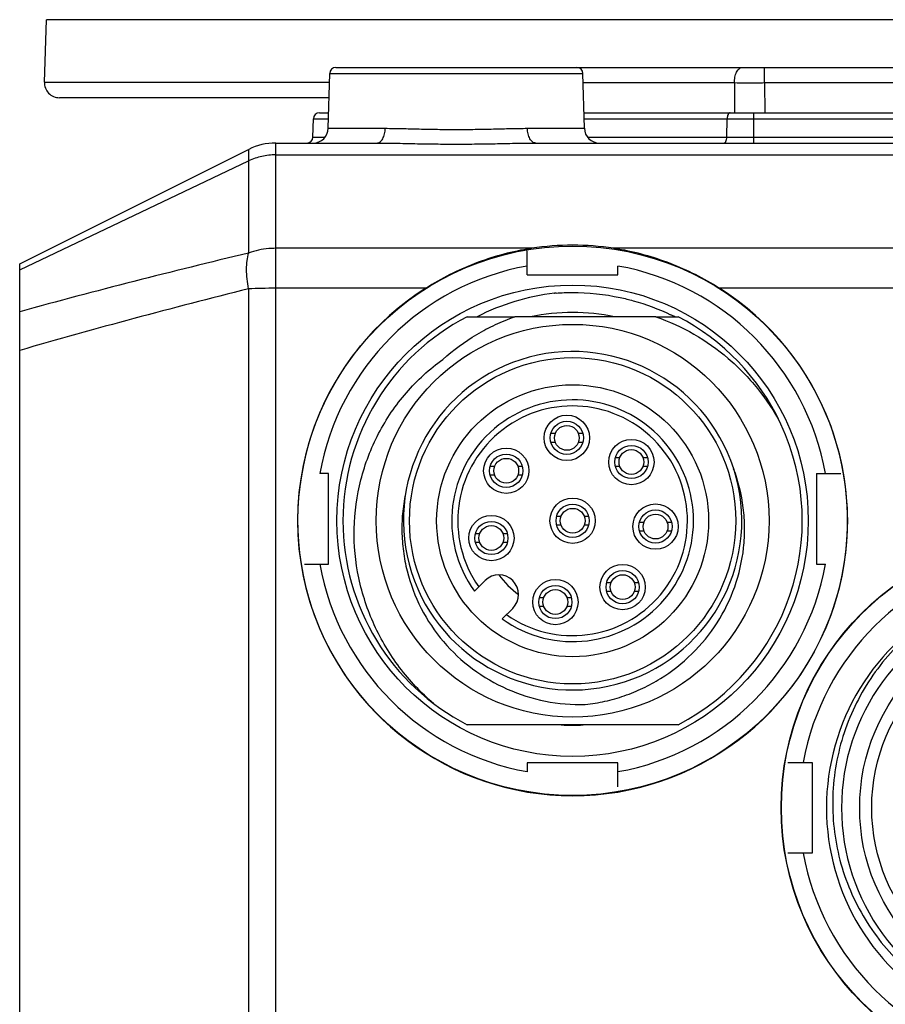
# Model space of a CAD drawing. Header units: millimetres. Extents: x 91 to 529, y 19 to 401.
# Tile 18 of 45: x 113 to 142, y 301 to 334. Entities that reach past the tile are written whole.
import ezdxf

# ---------------------------------------------------------------- set-up
doc = ezdxf.new("R2010")
doc.units = ezdxf.units.MM
doc.header["$LTSCALE"] = 32.67
doc.layers.add('00_COMPONENTS', color=7, linetype='CONTINUOUS')

msp = doc.modelspace()

# ---------------------------------------------------------------- linework, layer by layer
at = {"layer": '00_COMPONENTS', "color": 7}
for p, q in [((113.864, 331.599), (113.936, 333.664)), ((123.506, 332.082), (171.185, 332.082)), ((123.258, 330.069), (123.306, 331.887)), ((131.733, 330.069), (131.685, 331.887)), ((123.285, 331.082), (114.363, 331.082)), ((122.966, 330.582), (123.272, 330.582)), ((131.719, 330.582), (162.972, 330.582)), ((122.751, 329.777), (122.767, 330.387)), ((121.518, 329.582), (124.867, 329.582)), ((130.124, 329.582), (164.567, 329.582)), ((113.045, 325.582), (120.623, 329.371)), ((129.845, 325.219), (129.845, 326.019)), ((113.045, 295.482), (113.045, 325.582)), ((129.845, 325.219), (132.845, 325.219)), ((132.845, 325.219), (132.845, 325.511)), ((130.746, 324.612), (130.753, 324.613)), ((130.746, 324.612), (130.753, 324.613)), ((127.853, 323.832), (129.436, 323.832)), ((134.096, 323.832), (129.436, 323.832)), ((134.096, 323.832), (134.838, 323.832)), ((130.625, 319.975), (130.772, 319.975)), ((130.772, 319.675), (130.625, 319.675)), ((131.535, 319.975), (131.682, 319.975)), ((131.682, 319.675), (131.535, 319.675)), ((132.761, 319.176), (132.908, 319.176)), ((133.672, 319.176), (133.819, 319.176)), ((128.621, 318.887), (128.768, 318.887)), ((129.531, 318.887), (129.678, 318.887)), ((132.908, 318.876), (132.761, 318.876)), ((133.819, 318.876), (133.672, 318.876)), ((123.271, 318.645), (122.979, 318.645)), ((123.271, 315.645), (123.271, 318.645)), ((128.768, 318.587), (128.62, 318.587)), ((129.678, 318.587), (129.531, 318.587)), ((139.42, 318.645), (140.22, 318.645)), ((139.42, 318.645), (139.42, 315.645)), ((130.817, 317.232), (130.964, 317.232)), ((131.727, 317.232), (131.874, 317.232)), ((130.964, 316.932), (130.817, 316.932)), ((131.874, 316.932), (131.727, 316.932)), ((133.56, 317.04), (133.707, 317.04)), ((133.707, 316.74), (133.56, 316.74)), ((134.47, 317.04), (134.618, 317.04)), ((134.617, 316.74), (134.47, 316.74)), ((128.127, 316.66), (128.274, 316.66)), ((129.037, 316.66), (129.184, 316.66)), ((128.274, 316.36), (128.127, 316.36)), ((129.184, 316.36), (129.037, 316.36)), ((122.471, 315.645), (123.271, 315.645)), ((139.42, 315.645), (139.712, 315.645)), ((128.095, 314.751), (128.446, 315.102)), ((132.472, 315.036), (132.619, 315.036)), ((133.382, 315.036), (133.529, 315.036)), ((130.245, 314.542), (130.392, 314.542)), ((131.155, 314.542), (131.303, 314.542)), ((132.619, 314.736), (132.472, 314.736)), ((133.529, 314.736), (133.382, 314.736)), ((129.366, 314.183), (129.014, 313.831)), ((130.392, 314.242), (130.245, 314.242)), ((131.302, 314.242), (131.155, 314.242)), ((134.838, 310.332), (127.853, 310.332)), ((132.845, 309.071), (129.845, 309.071)), ((129.845, 309.071), (129.845, 308.778)), ((132.845, 308.271), (132.845, 309.071)), ((138.471, 309.082), (139.271, 309.082)), ((139.271, 309.082), (139.271, 306.082)), ((139.271, 306.082), (138.471, 306.082))]:
    msp.add_line(p, q, dxfattribs=at)
at = {"layer": '00_COMPONENTS', "color": 4}
for p, q in [((180.755, 333.664), (113.936, 333.664)), ((137.699, 331.569), (137.699, 332.082)), ((123.306, 331.887), (131.685, 331.887)), ((113.864, 331.599), (123.298, 331.599)), ((136.699, 331.569), (131.693, 331.569)), ((136.699, 331.569), (136.706, 330.582)), ((137.699, 331.569), (137.706, 330.582)), ((156.992, 331.569), (137.699, 331.569)), ((137.347, 329.582), (137.347, 330.582)), ((122.767, 330.387), (123.267, 330.387)), ((131.724, 330.387), (162.967, 330.387)), ((136.449, 329.777), (136.457, 330.387)), ((122.751, 329.777), (123.154, 329.777)), ((123.258, 330.069), (125.144, 330.069)), ((129.847, 330.069), (131.733, 330.069)), ((131.837, 329.777), (162.854, 329.777)), ((121.518, 294.928), (121.518, 329.582)), ((120.623, 329.371), (120.623, 325.941)), ((121.518, 329.192), (173.173, 329.192)), ((113.045, 325.387), (120.623, 328.991)), ((129.992, 326.098), (121.518, 326.098)), ((161.992, 326.098), (132.699, 326.098)), ((120.623, 324.758), (120.623, 296.306)), ((126.487, 324.776), (121.518, 324.776)), ((158.487, 324.776), (136.204, 324.776))]:
    msp.add_line(p, q, dxfattribs=at)
at = {"layer": '00_COMPONENTS', "color": 7}
for centre, radius in [((131.345, 317.082), 9.092), ((131.345, 317.082), 6.5), ((131.345, 317.082), 5.4), ((131.345, 317.082), 4.5), ((131.154, 319.825), 0.75), ((131.154, 319.825), 0.55), ((131.154, 319.825), 0.41), ((133.29, 319.026), 0.75), ((129.149, 318.737), 0.75), ((133.29, 319.026), 0.55), ((133.29, 319.026), 0.41), ((129.149, 318.737), 0.55), ((129.149, 318.737), 0.41), ((131.345, 317.082), 0.75), ((131.345, 317.082), 0.55), ((131.345, 317.082), 0.41), ((134.089, 316.89), 0.75), ((134.089, 316.89), 0.55), ((128.656, 316.51), 0.75), ((128.656, 316.51), 0.55), ((134.089, 316.89), 0.41), ((128.656, 316.51), 0.41), ((147.345, 307.582), 9.1), ((147.345, 307.582), 9.092), ((133, 314.886), 0.75), ((133, 314.886), 0.55), ((130.774, 314.392), 0.75), ((133, 314.886), 0.41), ((130.774, 314.392), 0.55), ((130.774, 314.392), 0.41), ((147.345, 307.582), 6.5), ((147.345, 307.582), 6.1)]:
    msp.add_circle(centre, radius, dxfattribs=at)
at = {"layer": '00_COMPONENTS', "color": 4}
msp.add_circle((131.345, 317.082), 7.8, dxfattribs=at)
at = {"layer": '00_COMPONENTS', "color": 7}
for centre, radius, start, end in [((123.506, 331.882), 0.2, 90, 178.5), ((131.485, 331.882), 0.2, 1.5, 90), ((114.363, 331.582), 0.5, 178, 270), ((122.966, 330.382), 0.2, 90, 178.5), ((122.551, 329.782), 0.2, 270, 358.5), ((122.758, 330.082), 0.5, 270, 358.5), ((132.233, 330.082), 0.5, 181.5, 270), ((121.518, 327.582), 2, 90, 116.5651), ((131.37, 317.242), 8.963, 98.849, 99.8584), ((131.321, 317.242), 8.963, 80.1416, 81.151), ((131.345, 317.145), 8.5, 100.1642, 169.8357), ((131.345, 317.145), 8.5, 10.1643, 79.8357), ((131.345, 317.082), 9.1, 122.2721, 57.7279), ((131.34, 317.277), 7.359, 94.2292, 94.5769), ((131.347, 317.174), 7.462, 94.2132, 94.5645), ((131.345, 317.145), 6.83, 78.2569, 101.7431), ((131.391, 317.24), 7.387, 63.181, 64.3497), ((131.345, 317.082), 7.6, 117.3573, 242.6427), ((131.345, 317.082), 7.6, 25.0664, 62.6427), ((131.345, 317.082), 5.6, 17.8674, 17.8407), ((131.345, 317.082), 4, 234.352, 215.648), ((131.345, 317.082), 3.8, 234.849, 215.151), ((131.345, 317.082), 7.6, 297.3573, 24.862), ((131.659, 316.772), 7.457, 28.038, 28.2469), ((147.346, 307.582), 8.5, 100.1644, 169.8357), ((131.345, 317.145), 8.5, 190.164, 259.8357), ((131.345, 317.145), 8.5, 280.1645, 349.8357), ((128.906, 314.642), 0.65, 315, 135), ((131.345, 317.082), 3.027, 216.2391, 233.7609), ((147.345, 307.582), 7.6, 117.3573, 242.6427), ((147.345, 307.582), 7.1, 108.0652, 251.9348), ((131.345, 317.145), 6.83, 266.8508, 272.9337), ((147.345, 307.582), 8.5, 190.1643, 259.8357)]:
    msp.add_arc(centre, radius, start, end, dxfattribs=at)
at = {"layer": '00_COMPONENTS', "color": 4}
for points, knots in [([(136.699, 331.569), (136.699, 331.634), (136.709, 331.758), (136.752, 331.902), (136.805, 331.994), (136.858, 332.055), (136.914, 332.082), (136.949, 332.082)], [0, 0, 0, 0, 0.318654, 0.603235, 0.724379, 0.829624, 1, 1, 1, 1]), ([(137.699, 331.569), (137.612, 331.569), (137.279, 331.568), (136.946, 331.568), (136.699, 331.569)], [0, 0, 0, 0, 0.260993, 1, 1, 1, 1]), ([(136.557, 330.582), (136.551, 330.582), (136.537, 330.579), (136.518, 330.567), (136.501, 330.549), (136.48, 330.514), (136.463, 330.46), (136.458, 330.412), (136.457, 330.387)], [0, 0, 0, 0, 0.082688, 0.173676, 0.278322, 0.398568, 0.681102, 1, 1, 1, 1]), ([(124.867, 329.582), (124.885, 329.582), (124.922, 329.589), (124.975, 329.618), (125.022, 329.664), (125.063, 329.725), (125.097, 329.799), (125.132, 329.913), (125.143, 330.006), (125.144, 330.069)], [0, 0, 0, 0, 0.088769, 0.184335, 0.291364, 0.411797, 0.54533, 0.690055, 1, 1, 1, 1]), ([(125.144, 330.069), (125.325, 330.069), (125.699, 330.063), (126.276, 330.047), (126.879, 330.035), (127.288, 330.031), (127.495, 330.031)], [0, 0, 0, 0, 0.230463, 0.477534, 0.735903, 1, 1, 1, 1]), ([(127.495, 330.031), (127.702, 330.031), (128.112, 330.035), (128.715, 330.047), (129.292, 330.063), (129.666, 330.069), (129.847, 330.069)], [0, 0, 0, 0, 0.264093, 0.522462, 0.769533, 1, 1, 1, 1]), ([(130.124, 329.582), (130.106, 329.582), (130.069, 329.589), (130.016, 329.618), (129.969, 329.664), (129.928, 329.725), (129.894, 329.799), (129.859, 329.913), (129.848, 330.006), (129.847, 330.069)], [0, 0, 0, 0, 0.088769, 0.184335, 0.291364, 0.411797, 0.54533, 0.690055, 1, 1, 1, 1]), ([(136.349, 329.582), (136.356, 329.582), (136.37, 329.585), (136.389, 329.597), (136.406, 329.615), (136.426, 329.649), (136.444, 329.704), (136.449, 329.752), (136.449, 329.777)], [0, 0, 0, 0, 0.082688, 0.173676, 0.278322, 0.398568, 0.681102, 1, 1, 1, 1]), ([(124.867, 329.582), (125.07, 329.582), (125.491, 329.576), (126.137, 329.562), (126.809, 329.55), (127.265, 329.547), (127.495, 329.547)], [0, 0, 0, 0, 0.232358, 0.479863, 0.737423, 1, 1, 1, 1]), ([(127.495, 329.547), (127.726, 329.547), (128.181, 329.55), (128.854, 329.562), (129.5, 329.576), (129.921, 329.582), (130.124, 329.582)], [0, 0, 0, 0, 0.262574, 0.520134, 0.767639, 1, 1, 1, 1]), ([(121.518, 329.192), (121.363, 329.192), (121.055, 329.158), (120.762, 329.057), (120.623, 328.991)], [0, 0, 0, 0, 0.501229, 1, 1, 1, 1]), ([(120.623, 325.941), (119.355, 325.637), (116.823, 325.013), (114.302, 324.346), (113.045, 324)], [0, 0, 0, 0, 0.500202, 1, 1, 1, 1]), ([(120.623, 324.758), (120.601, 324.867), (120.568, 325.081), (120.55, 325.394), (120.565, 325.681), (120.599, 325.86), (120.623, 325.941)], [0, 0, 0, 0, 0.279763, 0.544943, 0.787177, 1, 1, 1, 1]), ([(121.518, 326.098), (121.44, 326.098), (121.137, 326.085), (120.835, 326.02), (120.623, 325.941)], [0, 0, 0, 0, 0.25427, 1, 1, 1, 1]), ([(120.623, 324.758), (119.355, 324.439), (116.823, 323.784), (114.302, 323.084), (113.045, 322.719)], [0, 0, 0, 0, 0.499772, 1, 1, 1, 1]), ([(121.518, 324.776), (121.364, 324.776), (121.066, 324.773), (120.768, 324.764), (120.623, 324.758)], [0, 0, 0, 0, 0.513724, 1, 1, 1, 1])]:
    msp.add_open_spline(points, degree=3, knots=knots, dxfattribs=at)
at = {"layer": '00_COMPONENTS', "color": 7}
msp.add_open_spline([(132.699, 326.098), (132.252, 326.168), (131.345, 326.238), (130.439, 326.168), (129.992, 326.098)], degree=3, dxfattribs=at)
for points, knots in [([(129.836, 326.073), (129.542, 326.021), (128.958, 325.89), (128.104, 325.607), (127.274, 325.239), (126.745, 324.939), (126.487, 324.776)], [0, 0, 0, 0, 0.247658, 0.495725, 0.74641, 1, 1, 1, 1]), ([(136.204, 324.776), (135.946, 324.939), (135.417, 325.239), (134.587, 325.607), (133.732, 325.89), (133.149, 326.021), (132.855, 326.073)], [0, 0, 0, 0, 0.25359, 0.504275, 0.752342, 1, 1, 1, 1]), ([(130.747, 324.612), (130.302, 324.56), (129.42, 324.376), (128.585, 324.038), (128.187, 323.832)], [0, 0, 0, 0, 0.500002, 1, 1, 1, 1]), ([(130.797, 324.616), (130.974, 324.629), (131.685, 324.656), (132.4, 324.581), (132.921, 324.469)], [0, 0, 0, 0, 0.250275, 1, 1, 1, 1]), ([(132.921, 324.469), (133.065, 324.438), (133.636, 324.297), (134.191, 324.09), (134.589, 323.899)], [0, 0, 0, 0, 0.250183, 1, 1, 1, 1]), ([(127.055, 322.42), (127.398, 322.733), (127.963, 323.149), (128.785, 323.582), (129.217, 323.756), (129.436, 323.832)], [0, 0, 0, 0, 0.499687, 0.749854, 1, 1, 1, 1]), ([(134.096, 323.832), (134.534, 323.682), (135.382, 323.296), (136.522, 322.489), (137.494, 321.486), (138.009, 320.709), (138.228, 320.301)], [0, 0, 0, 0, 0.25, 0.499985, 0.749982, 1, 1, 1, 1]), ([(126.742, 311.035), (126.534, 311.212), (126.137, 311.59), (125.608, 312.217), (125.15, 312.899), (124.642, 313.868), (124.21, 315.175), (124.052, 316.818), (124.278, 318.454), (124.771, 319.739), (125.332, 320.679), (125.831, 321.331), (126.404, 321.919), (126.832, 322.263), (127.055, 322.42)], [0, 0, 0, 0, 0.062545, 0.125104, 0.187652, 0.250203, 0.375115, 0.500018, 0.624915, 0.749809, 0.812358, 0.874903, 0.937458, 1, 1, 1, 1]), ([(131.762, 310.997), (131.982, 311.023), (132.419, 311.097), (133.059, 311.278), (133.675, 311.529), (134.452, 311.954), (135.329, 312.641), (136.173, 313.678), (136.756, 314.88), (137.006, 315.967), (137.051, 316.852), (136.991, 317.735), (136.83, 318.386), (136.674, 318.8)], [0, 0, 0, 0, 0.062567, 0.125131, 0.187696, 0.250261, 0.3752, 0.500123, 0.625046, 0.749967, 0.812528, 0.87509, 1, 1, 1, 1]), ([(125.83, 318.05), (125.782, 317.835), (125.71, 317.398), (125.681, 316.734), (125.731, 316.071), (125.897, 315.202), (126.289, 314.16), (127.031, 313.049), (128.007, 312.138), (129.162, 311.469), (130.434, 311.065), (131.321, 310.988), (131.762, 310.997)], [0, 0, 0, 0, 0.062563, 0.125146, 0.187715, 0.250287, 0.37523, 0.500177, 0.625123, 0.75008, 0.875038, 1, 1, 1, 1]), ([(143.964, 314.332), (143.649, 314.166), (143.041, 313.79), (142.219, 313.104), (141.502, 312.308), (140.907, 311.418), (140.444, 310.452), (140.125, 309.43), (139.955, 308.372), (139.938, 307.301), (140.075, 306.239), (140.366, 305.208), (140.803, 304.23), (141.378, 303.326), (142.077, 302.514), (142.888, 301.814), (143.793, 301.241), (144.446, 300.952), (144.781, 300.832)], [0, 0, 0, 0, 0.0625, 0.125002, 0.187504, 0.250004, 0.312505, 0.375006, 0.437506, 0.500009, 0.562507, 0.625009, 0.687505, 0.750006, 0.812505, 0.875004, 0.937504, 1, 1, 1, 1])]:
    msp.add_open_spline(points, degree=3, knots=knots, dxfattribs=at)

doc.saveas('drawing.dxf')
